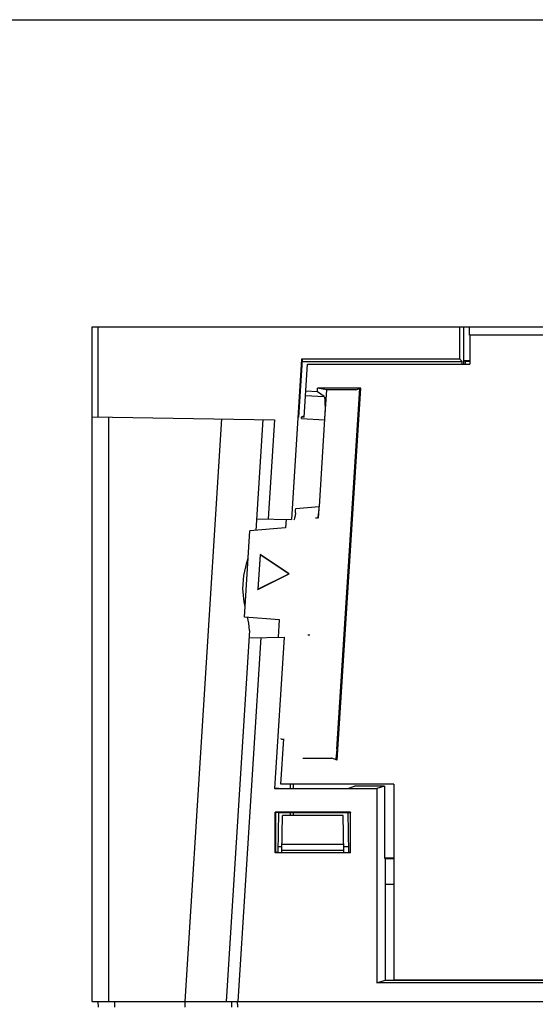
# Model space of a CAD drawing. Header units: millimetres. Extents: x 0 to 600, y 0 to 600.
# Tile 44 of 48: x 242 to 287, y 515 to 600. Entities that reach past the tile are written whole.
import ezdxf

# ---------------------------------------------------------------- set-up
doc = ezdxf.new("R2010")
doc.units = ezdxf.units.MM
doc.header["$LTSCALE"] = 39.111111
doc.layers.get('0').update_dxf_attribs({"linetype": 'CONTINUOUS'})

msp = doc.modelspace()

# ---------------------------------------------------------------- linework, layer by layer
at = {"color": 7, "linetype": 'CONTINUOUS'}
for p, q in [((0, 600), (600, 600)), ((0, 600), (600, 600)), ((248.502, 515.454), (248.502, 573.556)), ((248.502, 573.556), (353.506, 573.556)), ((249.002, 565.803), (249.002, 573.556)), ((280.154, 570.769), (280.154, 573.556)), ((280.495, 570.617), (280.495, 573.556)), ((280.995, 572.841), (280.995, 573.556)), ((281.003, 572.841), (281.003, 570.341)), ((342.541, 572.841), (281.003, 572.841)), ((266.52, 570.769), (265.652, 556.97)), ((266.566, 570.72), (266.254, 565.759)), ((266.52, 570.769), (266.566, 570.72)), ((280.154, 570.769), (266.52, 570.769)), ((280.154, 570.769), (280.367, 570.556)), ((266.566, 570.556), (280.367, 570.556)), ((266.751, 565.772), (267.042, 570.341)), ((267.042, 570.341), (281.003, 570.341)), ((280.367, 570.341), (280.367, 570.556)), ((280.495, 570.617), (280.5, 570.612)), ((280.535, 570.613), (280.495, 570.617)), ((280.5, 570.341), (280.5, 570.612)), ((280.5, 570.612), (280.54, 570.608)), ((280.645, 570.611), (280.535, 570.613)), ((280.54, 570.608), (280.646, 570.606)), ((280.807, 570.609), (280.645, 570.611)), ((280.646, 570.341), (280.646, 570.606)), ((280.646, 570.606), (281.003, 570.599)), ((280.995, 570.608), (280.807, 570.609)), ((267.889, 567.94), (267.91, 568.271)), ((271.642, 568.271), (267.91, 568.271)), ((268.668, 568.118), (267.91, 568.271)), ((269.557, 537.187), (271.535, 568.234)), ((269.601, 536.239), (271.642, 568.271)), ((271.192, 568.118), (271.535, 568.234)), ((271.56, 568.243), (271.642, 568.271)), ((266.87, 567.642), (268.465, 567.543)), ((267.889, 567.94), (266.893, 568.004)), ((268.465, 567.543), (267.889, 567.94)), ((268.465, 567.543), (268.502, 567.457)), ((268.502, 567.457), (268.528, 567.253)), ((268.668, 568.118), (268.51, 565.637)), ((271.192, 568.118), (268.668, 568.118)), ((268.528, 567.253), (268.543, 566.95)), ((268.544, 566.564), (268.533, 566.113)), ((268.543, 566.95), (268.544, 566.564)), ((248.502, 565.812), (264.187, 565.538)), ((249.924, 515.454), (249.924, 565.787)), ((256.493, 515.454), (259.649, 565.617)), ((266.254, 565.751), (266.265, 565.759)), ((266.512, 565.667), (266.518, 565.768)), ((266.512, 565.667), (268.504, 565.544)), ((266.561, 565.795), (266.518, 565.768)), ((266.751, 565.772), (266.518, 565.768)), ((266.64, 565.821), (266.561, 565.795)), ((266.756, 565.848), (266.64, 565.821)), ((268.51, 565.637), (268.028, 558.085)), ((268.533, 566.113), (268.51, 565.637)), ((263.186, 565.556), (262.586, 556.02)), ((264.187, 565.538), (263.65, 557.005)), ((266.019, 557.909), (268.028, 558.085)), ((268.022, 557.983), (268.016, 557.887)), ((268.028, 558.085), (268.022, 557.983)), ((265.962, 557.28), (265.93, 557.074)), ((265.992, 557.543), (265.962, 557.28)), ((265.992, 557.543), (266.006, 557.723)), ((266.006, 557.723), (266.019, 557.909)), ((267.934, 557.223), (267.904, 557.11)), ((267.963, 557.399), (267.934, 557.223)), ((268.016, 557.887), (267.963, 557.065)), ((267.991, 557.626), (267.963, 557.399)), ((268.016, 557.887), (267.991, 557.626)), ((262.649, 557.023), (265.652, 556.97)), ((265.187, 556.978), (265.14, 556.243)), ((265.898, 556.942), (265.869, 556.895)), ((265.93, 557.074), (265.898, 556.942)), ((267.878, 557.071), (267.719, 557.057)), ((267.904, 557.11), (267.878, 557.071)), ((261.609, 548.557), (262.082, 555.976)), ((265.14, 556.243), (262.082, 555.976)), ((262.954, 553.93), (262.763, 550.936)), ((262.958, 553.922), (262.768, 550.943)), ((262.954, 553.93), (262.958, 553.922)), ((265.451, 552.268), (262.954, 553.93)), ((265.443, 552.269), (262.958, 553.922)), ((261.548, 552.127), (261.814, 553.251)), ((261.814, 553.251), (261.932, 553.614)), ((261.461, 550.975), (261.548, 552.127)), ((262.763, 550.936), (265.451, 552.268)), ((262.768, 550.943), (265.443, 552.269)), ((265.451, 552.268), (265.443, 552.269)), ((261.571, 549.859), (261.461, 550.975)), ((262.763, 550.936), (262.768, 550.943)), ((261.665, 549.424), (261.571, 549.859)), ((264.634, 548.312), (261.609, 548.557)), ((261.978, 548.033), (261.861, 548.537)), ((262.043, 547.386), (261.978, 548.033)), ((264.539, 546.821), (264.634, 548.312)), ((262.043, 547.386), (260.034, 515.454)), ((267.078, 547.024), (267.24, 547.019)), ((263.008, 546.794), (261.036, 515.454)), ((262.005, 546.776), (265.014, 546.829)), ((265.014, 546.829), (264.193, 533.775)), ((264.738, 534.17), (264.985, 538.058)), ((264.787, 538.039), (264.75, 538.061)), ((264.864, 538.017), (264.787, 538.039)), ((264.981, 537.995), (264.864, 538.017)), ((269.535, 536.883), (269.51, 536.605)), ((269.557, 537.187), (269.535, 536.883)), ((266.645, 536.393), (269.128, 536.393)), ((269.601, 536.239), (269.128, 536.393)), ((269.484, 536.385), (269.468, 536.283)), ((269.51, 536.605), (269.484, 536.385)), ((264.193, 533.775), (273.019, 533.775)), ((264.242, 533.824), (264.582, 533.824)), ((264.246, 533.845), (264.245, 533.82)), ((264.582, 533.824), (264.582, 533.807)), ((264.582, 533.801), (264.582, 533.807)), ((264.582, 533.801), (270.503, 533.801)), ((274.468, 534.17), (264.738, 534.17)), ((265.552, 534.17), (265.551, 533.801)), ((265.802, 534.17), (265.801, 533.801)), ((270.503, 533.801), (271.077, 533.993)), ((273.676, 533.993), (271.077, 533.993)), ((273.676, 533.993), (273.019, 533.775)), ((273.019, 533.775), (273.019, 517.052)), ((273.676, 533.993), (273.678, 527.782)), ((274.468, 534.17), (274.468, 517.319)), ((264.253, 528.254), (264.253, 531.754)), ((264.253, 531.754), (264.279, 531.728)), ((270.753, 531.754), (264.253, 531.754)), ((264.279, 531.728), (264.279, 528.28)), ((264.546, 531.728), (264.279, 531.728)), ((264.546, 531.728), (264.485, 528.28)), ((264.546, 531.723), (270.554, 531.723)), ((265.546, 531.723), (265.545, 531.454)), ((265.796, 531.723), (265.795, 531.454)), ((270.599, 528.28), (270.539, 531.728)), ((270.539, 531.728), (270.727, 531.728)), ((270.753, 531.754), (270.727, 531.728)), ((270.727, 528.28), (270.727, 531.728)), ((270.753, 528.254), (270.753, 531.754)), ((264.837, 528.284), (264.892, 531.454)), ((270.113, 531.454), (264.892, 531.454)), ((270.169, 528.284), (270.113, 531.454)), ((264.485, 528.284), (270.611, 528.284)), ((264.846, 528.774), (264.494, 528.774)), ((270.166, 528.454), (264.84, 528.454)), ((270.157, 528.954), (264.849, 528.954)), ((270.59, 528.774), (270.16, 528.774)), ((264.279, 528.28), (264.253, 528.254)), ((270.753, 528.254), (264.253, 528.254)), ((264.485, 528.28), (264.279, 528.28)), ((270.727, 528.28), (270.599, 528.28)), ((273.678, 527.782), (273.734, 527.754)), ((274.468, 527.782), (273.678, 527.782)), ((273.734, 527.754), (273.729, 517.289)), ((273.734, 527.754), (274.468, 527.754)), ((273.733, 525.554), (274.468, 525.554)), ((273.019, 517.052), (273.729, 517.289)), ((273.729, 517.289), (294.391, 517.289)), ((274.468, 517.319), (342.541, 517.319)), ((280.672, 517.319), (280.672, 517.289)), ((286.549, 517.319), (286.549, 517.289)), ((344.006, 517.052), (273.019, 517.052)), ((248.502, 515.454), (353.506, 515.454)), ((248.993, 515.454), (249.002, 514.954)), ((250.415, 515.454), (250.423, 514.954)), ((256.488, 514.954), (256.488, 515.454)), ((260.494, 515.454), (260.503, 514.954)), ((260.994, 515.454), (261.003, 514.954))]:
    msp.add_line(p, q, dxfattribs=at)

doc.saveas('drawing.dxf')
